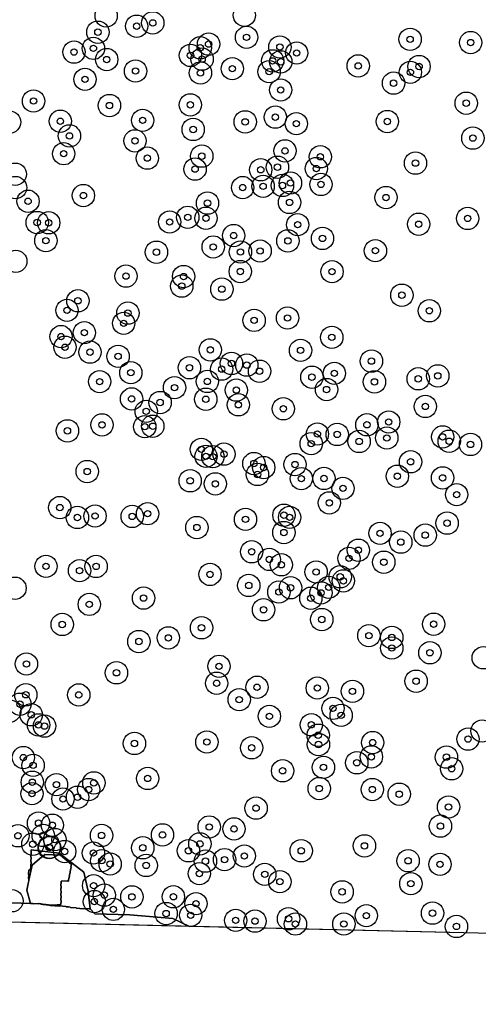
# Model space of a CAD drawing. Header units: inches. Extents: x 128668 to 131679, y 413272 to 413787.
# Tile 58 of 116: x 130263 to 130335, y 413274 to 413429. Entities that reach past the tile are written whole.
import ezdxf

# ---------------------------------------------------------------- set-up
doc = ezdxf.new("R2010")
doc.units = ezdxf.units.IN
doc.header["$MEASUREMENT"] = 0
doc.header["$PDMODE"] = 33
doc.header["$PDSIZE"] = -3
for name, color, linetype in [('Niet gedetecteerde gebieden (D-gebied) (ca. 44.659 m2)', 1, 'Continuous'), ('Onderzoeksgebied Capelsche UW (ca. 743.790 m2)', 5, 'Continuous'), ('Significante objecten binnen onderzoeksgebied', 3, 'Continuous'), ('Veiligheidsmarge objecten d.d. 230531', 6, 'Continuous'), ('Verstoorde gebieden (C-gebied) (ca. 90.096 m2)', 40, 'Continuous'), ('Vrijgegeven gebieden (A+B gebied) (ca. 609.035 m2)', 3, 'Continuous')]:
    doc.layers.add(name, color=color, linetype=linetype)

msp = doc.modelspace()

# ---------------------------------------------------------------- linework, layer by layer
at = {"layer": 'Niet gedetecteerde gebieden (D-gebied) (ca. 44.659 m2)'}
msp.add_polyline3d([(130241.24, 413290.87, 0), (130264.53, 413290.02, 0), (130264.91, 413290.04, 0), (130264.97, 413289.99, 0), (130265.72, 413290.04, 0), (130265.77, 413289.99, 0), (130265.97, 413290.01, 0), (130266.02, 413289.96, 0), (130266.17, 413289.97, 0), (130266.22, 413289.92, 0), (130266.42, 413289.93, 0), (130266.48, 413289.89, 0), (130266.68, 413289.9, 0), (130266.73, 413289.85, 0), (130266.93, 413289.87, 0), (130266.98, 413289.82, 0), (130266.99, 413289.82, 0), (130267.57, 413289.77, 0), (130267.61, 413289.72, 0), (130269.06, 413289.61, 0), (130269.11, 413289.65, 0), (130270.06, 413289.58, 0), (130270.11, 413289.53, 0), (130270.5, 413289.5, 0), (130270.75, 413289.48, 0), (130270.8, 413289.42, 0), (130271.7, 413289.35, 0), (130271.74, 413289.3, 0), (130272.79, 413289.22, 0), (130272.84, 413289.26, 0), (130273.7, 413289.2, 0), (130273.9, 413289.18, 0), (130274.59, 413288.41, 0), (130280.08, 413288.26, 0), (130286.84, 413287.68, 0), (130289.48, 413286.43, 0), (130203.79, 413288.44, 0)], dxfattribs=at)
at = {"layer": 'Onderzoeksgebied Capelsche UW (ca. 743.790 m2)'}
msp.add_lwpolyline([(130957.86, 413274.23), (130814.98, 413276.35), (130603.15, 413279.07), (130203.79, 413288.44), (130115.75, 413295.56)], dxfattribs=at)
at = {"layer": 'Significante objecten binnen onderzoeksgebied'}
for p in [(130283.7, 413428.04), (130275.09, 413426.59), (130281.18, 413427.53), (130298.42, 413425.79), (130324.08, 413425.47), (130333.57, 413424.96), (130271.35, 413423.47), (130274.39, 413424.05), (130291.15, 413424.14), (130292.46, 413424.72), (130303.64, 413424.26), (130306.28, 413423.33), (130276.48, 413422.3), (130289.62, 413422.95), (130291.44, 413422.37), (130302.51, 413422.09), (130303.78, 413421.94), (130281, 413420.5), (130291.18, 413420.2), (130296.18, 413420.87), (130301.96, 413420.4), (130315.93, 413421.3), (130324.12, 413420.3), (130325.48, 413421.21), (130273.07, 413419.2), (130321.48, 413418.6), (130303.77, 413417.53), (130265, 413415.8), (130276.91, 413415.09), (130289.59, 413415.2), (130332.88, 413415.46), (130269.2, 413412.63), (130282.11, 413412.77), (130298.2, 413412.53), (130302.93, 413413.27), (130320.5, 413412.59), (130290.04, 413411.34), (130306.22, 413412.25), (130270.63, 413410.33), (130280.91, 413409.55), (130333.92, 413409.99), (130304.44, 413407.98), (130269.73, 413407.54), (130282.85, 413406.85), (130291.39, 413407.16), (130309.99, 413407.06), (130290.34, 413405.13), (130300.64, 413405.02), (130303.26, 413405.43), (130309.37, 413405.21), (130324.92, 413406.07), (130297.81, 413402.23), (130301.01, 413402.43), (130304.05, 413402.56), (130305.3, 413402.95), (130310.09, 413402.73), (130264.14, 413400.09), (130272.82, 413400.98), (130320.3, 413400.67), (130292.29, 413399.8), (130305.16, 413399.91), (130289.19, 413397.58), (130292.05, 413397.43), (130333.1, 413397.4), (130265.57, 413396.76), (130267.38, 413396.71), (130286.35, 413396.84), (130306.43, 413396.42), (130325.41, 413396.49), (130266.93, 413393.92), (130296.4, 413394.71), (130304.9, 413393.88), (130310.33, 413394.27), (130293.19, 413392.93), (130318.63, 413392.34), (130284.28, 413392.11), (130297.46, 413392.14), (130300.54, 413392.3), (130279.5, 413388.36), (130288.54, 413388.29), (130297.43, 413389.07), (130311.83, 413389.05), (130288.25, 413386.79), (130294.54, 413386.32), (130322.78, 413385.37), (130271.96, 413384.49), (130270.25, 413382.99), (130279.8, 413382.56), (130304.85, 413381.8), (130327.09, 413382.93), (130279.14, 413380.96), (130299.6, 413381.42), (130269.31, 413378.88), (130272.97, 413379.49), (130311.79, 413378.76), (130269.93, 413377.21), (130273.86, 413376.44), (130278.27, 413375.78), (130292.73, 413376.8), (130306.89, 413376.72), (130289.46, 413374), (130296.05, 413374.67), (130298.46, 413374.41), (130318.01, 413375.04), (130280.26, 413373.22), (130294.52, 413373.78), (130300.45, 413373.45), (130308.67, 413372.52), (130312.19, 413373.12), (130328.42, 413372.72), (130275.37, 413371.82), (130287.12, 413370.88), (130292.26, 413371.85), (130318.48, 413371.78), (130325.35, 413372.26), (130296.81, 413370.49), (130310.97, 413370.58), (130280.38, 413369.11), (130284.86, 413368.55), (130292.02, 413369.06), (130297.13, 413368.19), (130326.47, 413367.93), (130282.68, 413367.16), (130304.18, 413367.57), (130275.74, 413365.04), (130282.45, 413364.76), (130283.7, 413364.83), (130317.3, 413365.06), (130320.72, 413365.5), (130270.32, 413364.11), (130309.53, 413363.61), (130312.64, 413363.55), (130329.18, 413363.16), (130308.56, 413362.1), (130316.08, 413362.45), (130320.42, 413362.99), (130330.21, 413362.48), (130333.55, 413361.98), (130291.33, 413361.21), (130292.05, 413360.11), (130293.13, 413360.06), (130294.87, 413360.46), (130299.57, 413358.98), (130306.02, 413358.83), (130324.15, 413359.26), (130273.42, 413357.73), (130300.13, 413357.27), (130301.11, 413358.36), (130322.08, 413357), (130289.57, 413356.28), (130293.52, 413355.8), (130307.01, 413356.62), (130310.56, 413356.64), (130329.17, 413356.74), (130313.54, 413355.09), (130331.38, 413354.11), (130311.4, 413352.82), (130269.12, 413352.08), (130274.65, 413350.76), (130280.48, 413350.7), (130282.89, 413351.12), (130304.28, 413350.89), (130271.88, 413350.53), (130298.25, 413350.24), (130305.17, 413350.55), (130329.88, 413349.64), (130290.62, 413348.95), (130304.27, 413348.17), (130319.36, 413348.05), (130326.45, 413347.77), (130322.61, 413346.67), (130299.21, 413345.16), (130315.96, 413345.4), (130301.98, 413343.96), (130303.88, 413343.12), (130314.48, 413344.12), (130319.95, 413343.52), (130266.95, 413342.87), (130272.22, 413342.2), (130274.81, 413342.86), (130292.69, 413341.61), (130309.33, 413341.99), (130298.76, 413339.88), (130313.11, 413341.24), (130313.6, 413340.59), (130303.49, 413338.85), (130305.32, 413339.52), (130310.09, 413338.71), (130311.3, 413339.58), (130273.74, 413336.91), (130282.26, 413337.9), (130308.5, 413337.87), (130301.08, 413336.07), (130269.5, 413333.76), (130310.22, 413334.54), (130327.77, 413333.81), (130291.35, 413333.24), (130281.52, 413331.09), (130286.15, 413331.66), (130317.61, 413332.01), (130321.2, 413331.73), (130321.2, 413330.07), (130327.18, 413329.33), (130263.88, 413327.57), (130278.01, 413326.19), (130294.1, 413327.21), (130293.72, 413324.55), (130325.02, 413324.87), (130300.06, 413323.92), (130309.51, 413323.8), (130315.03, 413323.29), (130263.79, 413322.74), (130272.09, 413322.72), (130297.26, 413321.98), (130262.87, 413321.27), (130311.97, 413320.61), (130264.64, 413319.61), (130302, 413319.37), (130313.26, 413319.52), (130265.78, 413318.02), (130266.72, 413317.84), (130308.58, 413318.04), (130292.19, 413315.34), (130309.66, 413316.4), (130318.2, 413315.25), (130333.16, 413315.8), (130280.83, 413315.11), (130299.22, 413314.43), (130309.7, 413314.95), (130263.4, 413312.9), (130315.71, 413312.09), (130318, 413313.01), (130329.78, 413312.97), (130264.93, 413311.68), (130304.07, 413310.83), (130310.48, 413311.37), (130330.59, 413311.15), (130264.8, 413309.04), (130282.91, 413309.63), (130268.59, 413308.66), (130273.64, 413307.89), (130274.46, 413308.93), (130309.82, 413308.05), (130318.14, 413307.89), (130264.75, 413307.24), (130269.61, 413306.41), (130271.9, 413306.69), (130322.37, 413307.16), (130299.91, 413304.98), (130330.1, 413305.16), (130265.78, 413302.63), (130267.95, 413302.3), (130292.56, 413302.03), (130296.45, 413301.72), (130328.83, 413302.16), (130262.55, 413300.65), (130266.52, 413300.69), (130268.35, 413300.05), (130275.67, 413300.7), (130285.23, 413300.78), (130264.89, 413299.32), (130267.45, 413298.8), (130267.52, 413298.83), (130282.14, 413298.76), (130289.3, 413298.3), (130291.09, 413299.37), (130306.99, 413298.29), (130316.91, 413299.06), (130269.89, 413298.18), (130274.39, 413297.94), (130275.71, 413296.74), (130291.97, 413296.67), (130294.96, 413296.91), (130298.07, 413297.48), (130323.76, 413296.73), (130277.02, 413296.22), (130282.67, 413296), (130328.77, 413296.17), (130291.01, 413294.71), (130301.27, 413294.6), (130274.42, 413292.83), (130303.64, 413293.45), (130324.19, 413293.14), (130276.11, 413291.35), (130280.43, 413291.07), (130286.94, 413291.09), (130313.41, 413291.86), (130274.54, 413290.33), (130277.52, 413289.11), (130290.49, 413290.01), (130285.8, 413288.46), (130289.65, 413288.18), (130305, 413287.64), (130317.21, 413288.13), (130327.59, 413288.52), (130296.7, 413287.39), (130299.74, 413287.27), (130306.08, 413286.81), (130313.68, 413286.82), (130331.34, 413286.44)]:
    msp.add_point(p, dxfattribs=at)
at = {"layer": 'Veiligheidsmarge objecten d.d. 230531', "color": 6, "linetype": 'Continuous', "lineweight": 25}
for centre in [(130276.39, 413429.14), (130298.07, 413429.23), (130275.09, 413426.59), (130281.18, 413427.53), (130283.7, 413428.04), (130298.42, 413425.79), (130324.08, 413425.47), (130274.39, 413424.05), (130291.15, 413424.14), (130292.46, 413424.72), (130303.64, 413424.26), (130333.57, 413424.96), (130271.35, 413423.47), (130276.48, 413422.3), (130289.62, 413422.95), (130291.44, 413422.37), (130302.51, 413422.09), (130306.28, 413423.33), (130281, 413420.5), (130296.18, 413420.87), (130303.78, 413421.94), (130315.93, 413421.3), (130325.48, 413421.21), (130273.07, 413419.2), (130291.18, 413420.2), (130301.96, 413420.4), (130324.12, 413420.3), (130303.77, 413417.53), (130321.48, 413418.6), (130265, 413415.8), (130276.91, 413415.09), (130289.59, 413415.2), (130332.88, 413415.46), (130282.11, 413412.77), (130302.93, 413413.27), (130261.23, 413412.5), (130269.2, 413412.63), (130290.04, 413411.34), (130298.2, 413412.53), (130306.22, 413412.25), (130320.5, 413412.59), (130270.63, 413410.33), (130333.92, 413409.99), (130280.91, 413409.55), (130269.73, 413407.54), (130282.85, 413406.85), (130291.39, 413407.16), (130304.44, 413407.98), (130309.99, 413407.06), (130290.34, 413405.13), (130300.64, 413405.02), (130303.26, 413405.43), (130309.37, 413405.21), (130324.92, 413406.07), (130262.14, 413404.33), (130262.18, 413402.23), (130297.81, 413402.23), (130301.01, 413402.43), (130304.05, 413402.56), (130305.3, 413402.95), (130310.09, 413402.73), (130272.82, 413400.98), (130320.3, 413400.67), (130264.14, 413400.09), (130292.29, 413399.8), (130305.16, 413399.91), (130289.19, 413397.58), (130292.05, 413397.43), (130333.1, 413397.4), (130265.57, 413396.76), (130267.38, 413396.71), (130286.35, 413396.84), (130306.43, 413396.42), (130325.41, 413396.49), (130296.4, 413394.71), (130310.33, 413394.27), (130266.93, 413393.92), (130293.19, 413392.93), (130304.9, 413393.88), (130284.28, 413392.11), (130297.46, 413392.14), (130300.54, 413392.3), (130318.63, 413392.34), (130262.21, 413390.68), (130279.5, 413388.36), (130288.54, 413388.29), (130297.43, 413389.07), (130311.83, 413389.05), (130288.25, 413386.79), (130294.54, 413386.32), (130322.78, 413385.37), (130271.96, 413384.49), (130270.25, 413382.99), (130279.8, 413382.56), (130327.09, 413382.93), (130279.14, 413380.96), (130299.6, 413381.42), (130304.85, 413381.8), (130269.31, 413378.88), (130272.97, 413379.49), (130311.79, 413378.76), (130269.93, 413377.21), (130273.86, 413376.44), (130278.27, 413375.78), (130292.73, 413376.8), (130306.89, 413376.72), (130296.05, 413374.67), (130298.46, 413374.41), (130318.01, 413375.04), (130280.26, 413373.22), (130289.46, 413374), (130294.52, 413373.78), (130300.45, 413373.45), (130312.19, 413373.12), (130328.42, 413372.72), (130275.37, 413371.82), (130292.26, 413371.85), (130308.67, 413372.52), (130318.48, 413371.78), (130325.35, 413372.26), (130287.12, 413370.88), (130296.81, 413370.49), (130310.97, 413370.58), (130280.38, 413369.11), (130284.86, 413368.55), (130292.02, 413369.06), (130297.13, 413368.19), (130282.68, 413367.16), (130304.18, 413367.57), (130326.47, 413367.93), (130275.74, 413365.04), (130317.3, 413365.06), (130320.72, 413365.5), (130270.32, 413364.11), (130282.45, 413364.76), (130283.7, 413364.83), (130309.53, 413363.61), (130312.64, 413363.55), (130308.56, 413362.1), (130316.08, 413362.45), (130320.42, 413362.99), (130329.18, 413363.16), (130330.21, 413362.48), (130333.55, 413361.98), (130291.33, 413361.21), (130294.87, 413360.46), (130292.05, 413360.11), (130293.13, 413360.06), (130299.57, 413358.98), (130306.02, 413358.83), (130324.15, 413359.26), (130273.42, 413357.73), (130300.13, 413357.27), (130301.11, 413358.36), (130289.57, 413356.28), (130293.52, 413355.8), (130307.01, 413356.62), (130310.56, 413356.64), (130322.08, 413357), (130329.17, 413356.74), (130313.54, 413355.09), (130331.38, 413354.11), (130311.4, 413352.82), (130269.12, 413352.08), (130282.89, 413351.12), (130271.88, 413350.53), (130274.65, 413350.76), (130280.48, 413350.7), (130298.25, 413350.24), (130304.28, 413350.89), (130305.17, 413350.55), (130329.88, 413349.64), (130290.62, 413348.95), (130304.27, 413348.17), (130319.36, 413348.05), (130322.61, 413346.67), (130326.45, 413347.77), (130299.21, 413345.16), (130315.96, 413345.4), (130301.98, 413343.96), (130314.48, 413344.12), (130319.95, 413343.52), (130266.95, 413342.87), (130272.22, 413342.2), (130274.81, 413342.86), (130303.88, 413343.12), (130309.33, 413341.99), (130292.69, 413341.61), (130313.11, 413341.24), (130313.6, 413340.59), (130262.1, 413339.44), (130298.76, 413339.88), (130303.49, 413338.85), (130305.32, 413339.52), (130310.09, 413338.71), (130311.3, 413339.58), (130282.26, 413337.9), (130308.5, 413337.87), (130273.74, 413336.91), (130301.08, 413336.07), (130310.22, 413334.54), (130269.5, 413333.76), (130291.35, 413333.24), (130327.77, 413333.81), (130281.52, 413331.09), (130286.15, 413331.66), (130317.61, 413332.01), (130321.2, 413331.73), (130321.2, 413330.07), (130327.18, 413329.33), (130335.55, 413328.54), (130263.88, 413327.57), (130294.1, 413327.21), (130278.01, 413326.19), (130325.02, 413324.87), (130293.72, 413324.55), (130300.06, 413323.92), (130309.51, 413323.8), (130315.03, 413323.29), (130263.79, 413322.74), (130272.09, 413322.72), (130297.26, 413321.98), (130261.27, 413320.19), (130262.87, 413321.27), (130311.97, 413320.61), (130264.64, 413319.61), (130302, 413319.37), (130313.26, 413319.52), (130265.78, 413318.02), (130266.72, 413317.84), (130308.58, 413318.04), (130335.36, 413317.06), (130309.66, 413316.4), (130333.16, 413315.8), (130280.83, 413315.11), (130292.19, 413315.34), (130299.22, 413314.43), (130309.7, 413314.95), (130318.2, 413315.25), (130263.4, 413312.9), (130318, 413313.01), (130329.78, 413312.97), (130264.93, 413311.68), (130310.48, 413311.37), (130315.71, 413312.09), (130330.59, 413311.15), (130282.91, 413309.63), (130304.07, 413310.83), (130264.8, 413309.04), (130268.59, 413308.66), (130273.64, 413307.89), (130274.46, 413308.93), (130309.82, 413308.05), (130318.14, 413307.89), (130264.75, 413307.24), (130269.61, 413306.41), (130271.9, 413306.69), (130322.37, 413307.16), (130299.91, 413304.98), (130330.1, 413305.16), (130265.78, 413302.63), (130267.95, 413302.3), (130292.56, 413302.03), (130296.45, 413301.72), (130328.83, 413302.16), (130262.55, 413300.65), (130266.52, 413300.69), (130268.35, 413300.05), (130275.67, 413300.7), (130285.23, 413300.78), (130264.89, 413299.32), (130267.45, 413298.8), (130267.52, 413298.83), (130282.14, 413298.76), (130291.09, 413299.37), (130316.91, 413299.06), (130269.89, 413298.18), (130274.39, 413297.94), (130289.3, 413298.3), (130298.07, 413297.48), (130306.99, 413298.29), (130275.71, 413296.74), (130277.02, 413296.22), (130282.67, 413296), (130291.97, 413296.67), (130294.96, 413296.91), (130323.76, 413296.73), (130328.77, 413296.17), (130291.01, 413294.71), (130301.27, 413294.6), (130274.42, 413292.83), (130303.64, 413293.45), (130324.19, 413293.14), (130276.11, 413291.35), (130280.43, 413291.07), (130286.94, 413291.09), (130313.41, 413291.86), (130261.6, 413290.46), (130274.54, 413290.33), (130290.49, 413290.01), (130277.52, 413289.11), (130285.8, 413288.46), (130289.65, 413288.18), (130317.21, 413288.13), (130327.59, 413288.52), (130296.7, 413287.39), (130299.74, 413287.27), (130305, 413287.64), (130306.08, 413286.81), (130313.68, 413286.82), (130331.34, 413286.44)]:
    msp.add_circle(centre, 1.75, dxfattribs=at)
at = {"layer": 'Verstoorde gebieden (C-gebied) (ca. 90.096 m2)'}
for points in [[(130266.34, 413297.36), (130266.77, 413297.73), (130269.21, 413297.61), (130270.94, 413296.17), (130270.95, 413296.08), (130270.9, 413296.02), (130270.91, 413295.87), (130270.87, 413295.82), (130270.88, 413295.62), (130270.83, 413295.57), (130270.84, 413295.42), (130270.79, 413295.37), (130270.8, 413295.22), (130270.76, 413295.16), (130270.76, 413295.06), (130270.72, 413295.01), (130270.73, 413294.86), (130270.68, 413294.81), (130270.69, 413294.61), (130270.64, 413294.56), (130270.65, 413294.41), (130270.61, 413294.35), (130270.62, 413294.2), (130270.57, 413294.15), (130270.58, 413294.05), (130270.53, 413294), (130270.54, 413293.85), (130270.49, 413293.79), (130270.5, 413293.6), (130270.46, 413293.54), (130270.36, 413293.54), (130270.3, 413293.58), (130269.31, 413293.52), (130269.33, 413293.17), (130269.28, 413293.12), (130269.32, 413292.42), (130269.28, 413292.37), (130269.32, 413291.67), (130269.27, 413291.61), (130269.32, 413290.92), (130269.27, 413290.86), (130269.31, 413290.21), (130269.27, 413290.16), (130269.28, 413289.86), (130268.14, 413289.79), (130267.38, 413289.79), (130267.33, 413289.84), (130266.98, 413289.82), (130266.93, 413289.87), (130266.73, 413289.85), (130266.68, 413289.9), (130266.48, 413289.89), (130266.42, 413289.93), (130266.22, 413289.92), (130266.17, 413289.97), (130266.02, 413289.96), (130265.97, 413290.01), (130265.77, 413289.99), (130265.72, 413290.04), (130264.97, 413289.99), (130264.91, 413290.04), (130264.53, 413290.02), (130263.93, 413292.11), (130264.76, 413296.03), (130266.29, 413297.32)], [(130270.5, 413289.5), (130270.11, 413289.53), (130270.06, 413289.58), (130269.11, 413289.65), (130269.06, 413289.61), (130267.61, 413289.72), (130267.57, 413289.77), (130266.99, 413289.82), (130267.33, 413289.84), (130267.38, 413289.79), (130268.14, 413289.79), (130269.28, 413289.86), (130269.27, 413290.16), (130269.31, 413290.21), (130269.27, 413290.86), (130269.32, 413290.92), (130269.27, 413291.61), (130269.32, 413291.67), (130269.28, 413292.37), (130269.32, 413292.42), (130269.28, 413293.12), (130269.33, 413293.17), (130269.31, 413293.52), (130270.3, 413293.58), (130270.36, 413293.54), (130270.46, 413293.54), (130270.5, 413293.6), (130270.49, 413293.79), (130270.54, 413293.85), (130270.53, 413294), (130270.58, 413294.05), (130270.57, 413294.15), (130270.62, 413294.2), (130270.61, 413294.35), (130270.65, 413294.41), (130270.64, 413294.56), (130270.69, 413294.61), (130270.68, 413294.81), (130270.73, 413294.86), (130270.72, 413295.01), (130270.76, 413295.06), (130270.76, 413295.16), (130270.8, 413295.22), (130270.79, 413295.37), (130270.84, 413295.42), (130270.83, 413295.57), (130270.88, 413295.62), (130270.87, 413295.82), (130270.91, 413295.87), (130270.9, 413296.02), (130270.95, 413296.08), (130270.94, 413296.17), (130269.21, 413297.61), (130266.77, 413297.73), (130266.34, 413297.36), (130266.29, 413297.32), (130264.76, 413296.03), (130264.26, 413293.67), (130264.28, 413293.89), (130264.23, 413293.95), (130264.28, 413294.54), (130264.23, 413294.6), (130264.28, 413295.25), (130264.34, 413295.29), (130264.54, 413295.28), (130264.64, 413296.57), (130264.59, 413296.63), (130264.64, 413297.22), (130264.59, 413297.28), (130264.64, 413297.93), (130264.6, 413297.98), (130264.63, 413298.43), (130269.02, 413297.93), (130272.88, 413294.93), (130273.58, 413291.95), (130273.9, 413289.18), (130272.84, 413289.26), (130272.79, 413289.22), (130271.74, 413289.3), (130271.7, 413289.35), (130270.8, 413289.42), (130270.75, 413289.48)]]:
    msp.add_lwpolyline(points, close=True, dxfattribs=at)
at = {"layer": 'Vrijgegeven gebieden (A+B gebied) (ca. 609.035 m2)'}
msp.add_polyline3d([(130341.53, 413285.21, 0), (130289.48, 413286.43, 0), (130286.84, 413287.68, 0), (130280.08, 413288.26, 0), (130274.59, 413288.41, 0), (130273.9, 413289.18, 0), (130273.58, 413291.95, 0), (130272.88, 413294.93, 0), (130269.02, 413297.93, 0), (130264.63, 413298.43, 0), (130264.6, 413297.98, 0), (130264.64, 413297.93, 0), (130264.59, 413297.28, 0), (130264.64, 413297.22, 0), (130264.59, 413296.63, 0), (130264.64, 413296.57, 0), (130264.54, 413295.28, 0), (130264.34, 413295.29, 0), (130264.28, 413295.25, 0), (130264.23, 413294.6, 0), (130264.28, 413294.54, 0), (130264.23, 413293.95, 0), (130264.28, 413293.89, 0), (130264.26, 413293.67, 0), (130263.93, 413292.11, 0), (130264.53, 413290.02, 0), (130241.24, 413290.87, 0)], dxfattribs=at)

doc.saveas('drawing.dxf')
